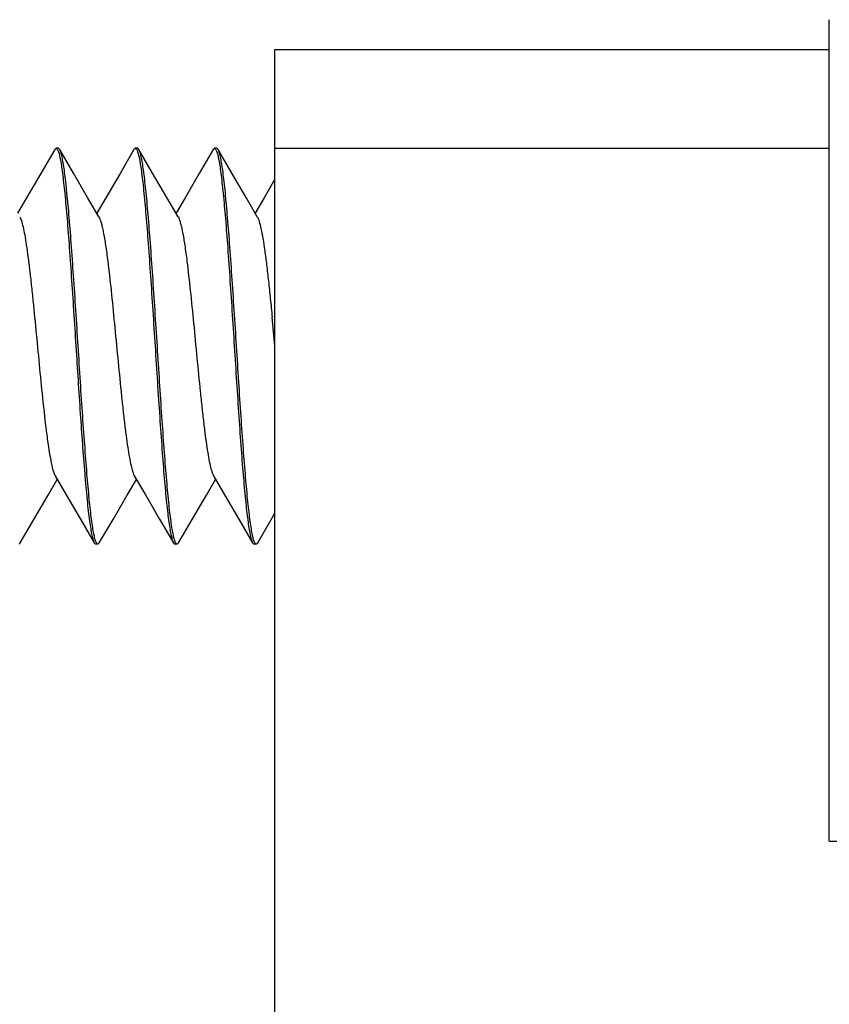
# Model space of a CAD drawing. Header units: millimetres. Extents: x 67 to 603, y -181 to 192.
# Tile 5 of 19: x 86 to 90, y -51 to -46. Entities that reach past the tile are written whole.
import ezdxf

# ---------------------------------------------------------------- set-up
doc = ezdxf.new("R2010")
doc.units = ezdxf.units.MM
doc.header["$LTSCALE"] = 16.335
doc.layers.add('P-0670_DWEA-90-R20', color=7, linetype='CONTINUOUS')
doc.layers.add('SCR-01490', color=7, linetype='CONTINUOUS')

msp = doc.modelspace()

# ---------------------------------------------------------------- linework, layer by layer
at = {"layer": 'P-0670_DWEA-90-R20', "color": 7, "linetype": 'Continuous'}
for p, q in [((87.1232, -55.9999), (87.1232, -46.1999)), ((87.1232, -46.1999), (89.9232, -46.1999)), ((89.9232, -50.1999), (89.9232, -46.1999)), ((87.1232, -46.6999), (89.9232, -46.6999)), ((89.9232, -50.1999), (110.6232, -50.1999))]:
    msp.add_line(p, q, dxfattribs=at)
at = {"layer": 'SCR-01490', "color": 7, "linetype": 'Continuous'}
for p, q in [((89.9232, -46.1999), (89.9232, -46.0499)), ((86.0104, -46.706), (86.0174, -46.6999)), ((86.029, -46.6999), (86.0174, -46.6999)), ((86.0233, -46.7042), (86.0252, -46.7074)), ((86.4104, -46.706), (86.4174, -46.6999)), ((86.429, -46.6999), (86.4174, -46.6999)), ((86.4229, -46.7037), (86.4251, -46.7073)), ((86.8104, -46.706), (86.8174, -46.6999)), ((86.829, -46.6999), (86.8174, -46.6999)), ((86.8231, -46.7039), (86.8251, -46.7073)), ((86.8359, -46.706), (86.829, -46.6999)), ((87.0359, -48.6939), (87.1232, -48.5439)), ((86.2104, -48.6939), (86.2174, -48.6999)), ((86.229, -48.6999), (86.2174, -48.6999)), ((86.2233, -48.696), (86.2212, -48.6926)), ((86.2359, -48.6939), (86.229, -48.6999)), ((86.629, -48.6999), (86.6174, -48.6999)), ((86.6235, -48.6963), (86.6213, -48.6927)), ((86.6359, -48.6939), (86.629, -48.6999)), ((87.029, -48.6999), (87.0174, -48.6999)), ((87.023, -48.6956), (87.0212, -48.6925))]:
    msp.add_line(p, q, dxfattribs=at)
for points in [[(86.0104, -46.706), (85.9404, -46.8265), (85.8688, -46.9493), (85.8232, -47.0274)], [(86.2337, -47.0453), (86.1768, -46.948), (86.1053, -46.8252), (86.0359, -46.706)], [(86.4104, -46.706), (86.3404, -46.8265), (86.2688, -46.9493), (86.2232, -47.0274)], [(86.6337, -47.0453), (86.5768, -46.948), (86.5053, -46.8252), (86.4359, -46.706)], [(86.8104, -46.706), (86.7404, -46.8265), (86.6688, -46.9493), (86.6232, -47.0274)], [(87.0337, -47.0453), (86.9768, -46.948), (86.9053, -46.8252), (86.8359, -46.706)], [(87.1232, -46.856), (87.0688, -46.9493), (87.0232, -47.0274)], [(86.0127, -48.3546), (86.0688, -48.4506), (86.1404, -48.5734), (86.2104, -48.6939)], [(86.4127, -48.3546), (86.4688, -48.4506), (86.5404, -48.5734), (86.6104, -48.6939)], [(86.8127, -48.3546), (86.8688, -48.4506), (86.9404, -48.5734), (87.0104, -48.6939)], [(85.8359, -48.6939), (85.9053, -48.5746), (85.9768, -48.4519), (86.0232, -48.3725)], [(86.2359, -48.6939), (86.3053, -48.5746), (86.3768, -48.4519), (86.4232, -48.3725)], [(86.6359, -48.6939), (86.7053, -48.5746), (86.7768, -48.4519), (86.8232, -48.3725)]]:
    msp.add_lwpolyline(points, dxfattribs=at)
msp.add_arc((35.228, -52.6461), 52.1303, 5.44432, 5.60719, dxfattribs=at)
for points, knots in [([(86.0174, -46.7), (86.0179, -46.7), (86.0204, -46.7004), (86.0221, -46.7026), (86.0233, -46.7042)], [0, 0, 0, 0, 0.200919, 1, 1, 1, 1]), ([(86.0252, -46.7074), (86.0263, -46.7095), (86.0284, -46.7145), (86.0326, -46.7271), (86.0375, -46.748), (86.0431, -46.7789), (86.0487, -46.8173), (86.0544, -46.8629), (86.0624, -46.937), (86.0722, -47.0444), (86.0834, -47.1886), (86.0947, -47.3495), (86.1061, -47.5218), (86.1136, -47.6399), (86.1174, -47.6999)], [0, 0, 0, 0, 0.007151, 0.016189, 0.040026, 0.071523, 0.110494, 0.156664, 0.209672, 0.334484, 0.480934, 0.644275, 0.819196, 1, 1, 1, 1]), ([(86.0359, -46.706), (86.0354, -46.7051), (86.0338, -46.7025), (86.031, -46.7), (86.029, -46.7)], [0, 0, 0, 0, 0.336193, 1, 1, 1, 1]), ([(86.129, -47.6999), (86.1251, -47.6394), (86.1175, -47.5203), (86.1061, -47.3467), (86.0947, -47.1848), (86.0834, -47.04), (86.0735, -46.9324), (86.0654, -46.8584), (86.0597, -46.8131), (86.054, -46.7751), (86.0484, -46.7449), (86.0434, -46.7246), (86.0392, -46.7126), (86.0371, -46.7079), (86.0359, -46.706)], [0, 0, 0, 0, 0.182023, 0.358027, 0.522177, 0.669043, 0.793788, 0.846561, 0.892355, 0.930806, 0.961646, 0.984692, 0.993296, 1, 1, 1, 1]), ([(86.4174, -46.7), (86.4179, -46.7), (86.4202, -46.7004), (86.4218, -46.7022), (86.4229, -46.7037)], [0, 0, 0, 0, 0.204946, 1, 1, 1, 1]), ([(86.4251, -46.7073), (86.4262, -46.7093), (86.4283, -46.7143), (86.4325, -46.7269), (86.4374, -46.7477), (86.443, -46.7785), (86.4487, -46.8169), (86.4543, -46.8625), (86.4624, -46.9365), (86.4722, -47.044), (86.4834, -47.1882), (86.4947, -47.3492), (86.5061, -47.5217), (86.5136, -47.6399), (86.5174, -47.6999)], [0, 0, 0, 0, 0.007109, 0.016106, 0.03987, 0.071307, 0.110229, 0.156364, 0.20935, 0.334153, 0.480641, 0.644058, 0.819084, 1, 1, 1, 1]), ([(86.4359, -46.706), (86.4354, -46.7051), (86.4338, -46.7025), (86.431, -46.7), (86.429, -46.7)], [0, 0, 0, 0, 0.336188, 1, 1, 1, 1]), ([(86.529, -47.6999), (86.5251, -47.6394), (86.5175, -47.5203), (86.5061, -47.3467), (86.4947, -47.1848), (86.4834, -47.04), (86.4735, -46.9324), (86.4654, -46.8584), (86.4597, -46.8131), (86.454, -46.7751), (86.4484, -46.7449), (86.4434, -46.7246), (86.4392, -46.7126), (86.4371, -46.7079), (86.4359, -46.706)], [0, 0, 0, 0, 0.182024, 0.358021, 0.522162, 0.669026, 0.793774, 0.84655, 0.892349, 0.930803, 0.961644, 0.984691, 0.993296, 1, 1, 1, 1]), ([(86.8174, -46.7), (86.8179, -46.7), (86.8203, -46.7004), (86.822, -46.7024), (86.8231, -46.7039)], [0, 0, 0, 0, 0.203109, 1, 1, 1, 1]), ([(86.8251, -46.7073), (86.8262, -46.7094), (86.8283, -46.7143), (86.8325, -46.727), (86.8374, -46.7478), (86.843, -46.7786), (86.8487, -46.817), (86.8544, -46.8626), (86.8624, -46.9367), (86.8722, -47.0441), (86.8834, -47.1883), (86.8947, -47.3493), (86.9061, -47.5217), (86.9136, -47.6399), (86.9174, -47.6999)], [0, 0, 0, 0, 0.007121, 0.01613, 0.039914, 0.07137, 0.110308, 0.156457, 0.209452, 0.33426, 0.480735, 0.644123, 0.819114, 1, 1, 1, 1]), ([(86.929, -47.6999), (86.9251, -47.6394), (86.9175, -47.5203), (86.9061, -47.3467), (86.8947, -47.1848), (86.8834, -47.04), (86.8735, -46.9324), (86.8654, -46.8584), (86.8597, -46.8131), (86.854, -46.7751), (86.8484, -46.7449), (86.8434, -46.7246), (86.8392, -46.7126), (86.8371, -46.7079), (86.8359, -46.706)], [0, 0, 0, 0, 0.182028, 0.358037, 0.522185, 0.669048, 0.793792, 0.846565, 0.89236, 0.930809, 0.961647, 0.984692, 0.993296, 1, 1, 1, 1]), ([(85.8337, -47.0453), (85.8353, -47.0481), (85.8383, -47.0546), (85.8444, -47.0715), (85.8515, -47.0994), (85.8596, -47.1405), (85.8678, -47.1913), (85.876, -47.2509), (85.8843, -47.3182), (85.8926, -47.392), (85.9038, -47.4999), (85.9176, -47.641), (85.9338, -47.811), (85.9499, -47.9733), (85.9615, -48.0776), (85.9676, -48.1265)], [0, 0, 0, 0, 0.00874, 0.019834, 0.049163, 0.087798, 0.135197, 0.190599, 0.253091, 0.32162, 0.395021, 0.551378, 0.711519, 0.864518, 1, 1, 1, 1]), ([(86.2337, -47.0453), (86.2359, -47.0492), (86.2401, -47.0588), (86.2455, -47.0759), (86.251, -47.0977), (86.2589, -47.1359), (86.2684, -47.1941), (86.2815, -47.2924), (86.2962, -47.4241), (86.3124, -47.5865), (86.3286, -47.7569), (86.3424, -47.8984), (86.3537, -48.0066), (86.362, -48.0807), (86.3702, -48.1483), (86.3785, -48.208), (86.3867, -48.259), (86.3948, -48.3003), (86.402, -48.3283), (86.408, -48.3452), (86.4111, -48.3518), (86.4127, -48.3546)], [0, 0, 0, 0, 0.010049, 0.023592, 0.040632, 0.061103, 0.11178, 0.174213, 0.285763, 0.41196, 0.544184, 0.673383, 0.73406, 0.790721, 0.842398, 0.888215, 0.927414, 0.959364, 0.983611, 0.99278, 1, 1, 1, 1]), ([(86.6337, -47.0453), (86.6359, -47.0492), (86.6401, -47.0588), (86.6455, -47.0759), (86.651, -47.0977), (86.6589, -47.1359), (86.6684, -47.1941), (86.6815, -47.2924), (86.6962, -47.4241), (86.7124, -47.5865), (86.7286, -47.7569), (86.7424, -47.8984), (86.7537, -48.0066), (86.762, -48.0807), (86.7702, -48.1483), (86.7785, -48.208), (86.7867, -48.259), (86.7948, -48.3003), (86.802, -48.3283), (86.808, -48.3452), (86.8111, -48.3518), (86.8127, -48.3546)], [0, 0, 0, 0, 0.010049, 0.02359, 0.040633, 0.061101, 0.11178, 0.174214, 0.285762, 0.41196, 0.544185, 0.673384, 0.734061, 0.790723, 0.842398, 0.888217, 0.927416, 0.959365, 0.983615, 0.992782, 1, 1, 1, 1]), ([(87.0337, -47.0453), (87.0355, -47.0485), (87.039, -47.0561), (87.0458, -47.076), (87.0537, -47.1095), (87.0628, -47.1591), (87.072, -47.2204), (87.0812, -47.2922), (87.0905, -47.3728), (87.0998, -47.4606), (87.1059, -47.5213), (87.1089, -47.5525)], [0, 0, 0, 0, 0.021184, 0.048692, 0.122808, 0.221543, 0.343055, 0.484847, 0.643917, 0.816874, 1, 1, 1, 1]), ([(86.1174, -47.6999), (86.1247, -47.814), (86.1383, -48.0283), (86.1535, -48.2426), (86.1619, -48.3427)], [0, 0, 0, 0, 0.531936, 1, 1, 1, 1]), ([(86.2212, -48.6926), (86.2201, -48.6905), (86.218, -48.6856), (86.2139, -48.6729), (86.2089, -48.6521), (86.2033, -48.6213), (86.1977, -48.5829), (86.192, -48.5373), (86.184, -48.4632), (86.1742, -48.3558), (86.1629, -48.2116), (86.1516, -48.0506), (86.1403, -47.8782), (86.1328, -47.76), (86.129, -47.6999)], [0, 0, 0, 0, 0.00712, 0.016128, 0.039911, 0.071366, 0.110303, 0.156451, 0.209446, 0.334254, 0.480729, 0.644119, 0.819112, 1, 1, 1, 1]), ([(86.5174, -47.6999), (86.5213, -47.7605), (86.5288, -47.8796), (86.5403, -48.0532), (86.5517, -48.2151), (86.563, -48.3599), (86.5728, -48.4675), (86.5809, -48.5415), (86.5867, -48.5868), (86.5924, -48.6247), (86.598, -48.655), (86.6029, -48.6753), (86.6072, -48.6873), (86.6093, -48.692), (86.6104, -48.6939)], [0, 0, 0, 0, 0.182023, 0.35802, 0.522161, 0.669025, 0.793773, 0.846549, 0.892349, 0.930802, 0.961644, 0.984691, 0.993296, 1, 1, 1, 1]), ([(86.6213, -48.6927), (86.6202, -48.6906), (86.6181, -48.6856), (86.6139, -48.673), (86.609, -48.6522), (86.6034, -48.6214), (86.5977, -48.5831), (86.592, -48.5375), (86.584, -48.4634), (86.5742, -48.3559), (86.563, -48.2117), (86.5516, -48.0507), (86.5403, -47.8783), (86.5328, -47.76), (86.529, -47.6999)], [0, 0, 0, 0, 0.007104, 0.016096, 0.03985, 0.071279, 0.110195, 0.156325, 0.209308, 0.33411, 0.480602, 0.64403, 0.81907, 1, 1, 1, 1]), ([(86.9174, -47.6999), (86.9213, -47.7605), (86.9288, -47.8796), (86.9403, -48.0532), (86.9517, -48.2151), (86.963, -48.3599), (86.9728, -48.4675), (86.9809, -48.5415), (86.9867, -48.5868), (86.9924, -48.6248), (86.998, -48.655), (87.003, -48.6753), (87.0072, -48.6873), (87.0093, -48.692), (87.0104, -48.6939)], [0, 0, 0, 0, 0.182023, 0.358028, 0.522178, 0.669044, 0.793788, 0.84656, 0.892355, 0.930806, 0.961645, 0.984692, 0.993296, 1, 1, 1, 1]), ([(87.0212, -48.6925), (87.0201, -48.6903), (87.018, -48.6854), (87.0138, -48.6727), (87.0089, -48.6518), (87.0033, -48.6209), (86.9976, -48.5825), (86.992, -48.5369), (86.9839, -48.4628), (86.9742, -48.3553), (86.9629, -48.2112), (86.9516, -48.0503), (86.9403, -47.8781), (86.9328, -47.76), (86.929, -47.6999)], [0, 0, 0, 0, 0.007164, 0.016214, 0.040073, 0.071589, 0.110573, 0.156754, 0.20977, 0.334584, 0.481021, 0.64434, 0.81923, 1, 1, 1, 1]), ([(85.9676, -48.1265), (85.9711, -48.1541), (85.9778, -48.2042), (85.9873, -48.2631), (85.9953, -48.3016), (86.0008, -48.3237), (86.0063, -48.341), (86.0104, -48.3507), (86.0127, -48.3546)], [0, 0, 0, 0, 0.358456, 0.649544, 0.767037, 0.864814, 0.94247, 1, 1, 1, 1]), ([(86.1619, -48.3427), (86.1656, -48.3873), (86.1712, -48.4507), (86.1796, -48.5303), (86.1856, -48.5791), (86.1915, -48.6199), (86.1974, -48.6524), (86.2026, -48.6741), (86.207, -48.687), (86.2092, -48.6919), (86.2104, -48.6939)], [0, 0, 0, 0, 0.377326, 0.537185, 0.675863, 0.792208, 0.88531, 0.954534, 0.980191, 1, 1, 1, 1]), ([(85.8359, -48.6939), (85.8354, -48.6948), (85.8338, -48.6974), (85.831, -48.6999), (85.829, -48.6999)], [0, 0, 0, 0, 0.336218, 1, 1, 1, 1]), ([(86.229, -48.6999), (86.2285, -48.6999), (86.2261, -48.6995), (86.2244, -48.6975), (86.2233, -48.696)], [0, 0, 0, 0, 0.203182, 1, 1, 1, 1]), ([(86.6104, -48.6939), (86.6109, -48.6948), (86.6126, -48.6974), (86.6153, -48.6999), (86.6174, -48.6999)], [0, 0, 0, 0, 0.336189, 1, 1, 1, 1]), ([(86.629, -48.6999), (86.6285, -48.6999), (86.6262, -48.6995), (86.6246, -48.6977), (86.6235, -48.6963)], [0, 0, 0, 0, 0.205527, 1, 1, 1, 1]), ([(87.0104, -48.6939), (87.0109, -48.6948), (87.0126, -48.6974), (87.0153, -48.6999), (87.0174, -48.6999)], [0, 0, 0, 0, 0.336197, 1, 1, 1, 1]), ([(87.029, -48.6999), (87.0285, -48.6999), (87.0259, -48.6994), (87.0241, -48.6972), (87.023, -48.6956)], [0, 0, 0, 0, 0.199828, 1, 1, 1, 1]), ([(87.0359, -48.6939), (87.0354, -48.6948), (87.0338, -48.6974), (87.031, -48.6999), (87.029, -48.6999)], [0, 0, 0, 0, 0.33618, 1, 1, 1, 1])]:
    msp.add_open_spline(points, degree=3, knots=knots, dxfattribs=at)

doc.saveas('drawing.dxf')
